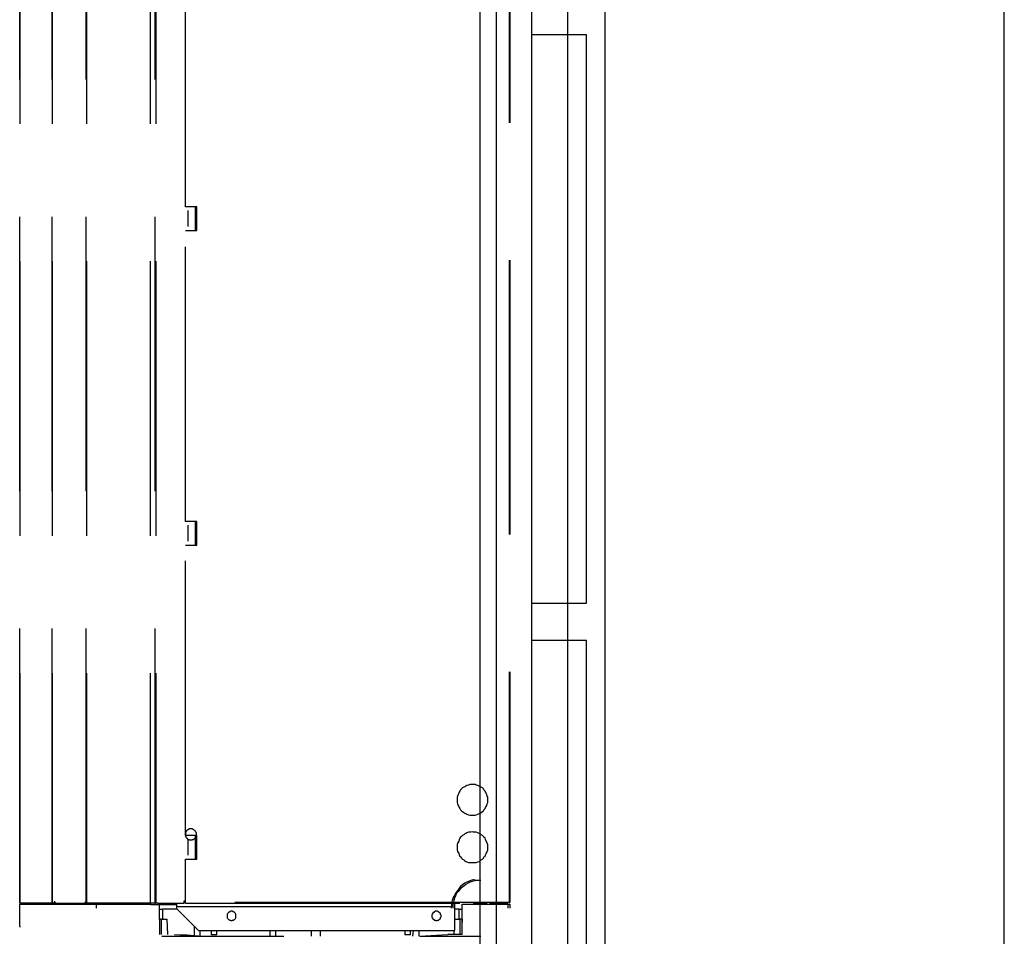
# Model space of a CAD drawing. Header units: millimetres. Extents: x 335 to 739279, y -1 to 84.
# Tile 187 of 244: x 382.03 to 383.83, y 65.51 to 67.17. Entities that reach past the tile are written whole.
import ezdxf

# ---------------------------------------------------------------- set-up
doc = ezdxf.new("R2010")
doc.units = ezdxf.units.MM
doc.header["$MEASUREMENT"] = 0
doc.linetypes.add('Dashed', pattern=[0.75, 0.5, -0.25])

msp = doc.modelspace()

# ---------------------------------------------------------------- linework, layer by layer
at = {"color": 7}
for p, q in [((382.8728, 45.7409), (382.8728, 77.7009)), ((382.9018, 69.4089), (382.9018, 62.7759)), ((383.0998, 69.4089), (383.0998, 62.7759)), ((383.8278, 62.7759), (383.8278, 69.4089)), ((382.9668, 67.1469), (382.9668, 67.2119)), ((383.0318, 67.2119), (383.0318, 67.1469)), ((383.0318, 67.1469), (382.9668, 67.1469)), ((382.9668, 66.1119), (382.9668, 67.1469)), ((383.0668, 67.1469), (383.0318, 67.1469)), ((383.0318, 67.1469), (383.0318, 66.1119)), ((383.0668, 66.1119), (383.0668, 67.1469)), ((382.9668, 66.0439), (382.9668, 66.1119)), ((382.9668, 66.1119), (383.0318, 66.1119)), ((383.0318, 66.1119), (383.0668, 66.1119)), ((383.0318, 66.1119), (383.0318, 66.0439)), ((383.0318, 66.0439), (382.9668, 66.0439)), ((382.9668, 65.0089), (382.9668, 66.0439)), ((383.0668, 66.0439), (383.0318, 66.0439)), ((383.0318, 66.0439), (383.0318, 65.0089)), ((383.0668, 65.0089), (383.0668, 66.0439))]:
    msp.add_line(p, q, dxfattribs=at)
at = {"color": 8, "linetype": 'Dashed'}
for p, q in [((382.0338, 67.4849), (382.0338, 65.5659)), ((382.0338, 65.5659), (382.0338, 67.4849)), ((382.0928, 67.4849), (382.0928, 65.5659)), ((382.0928, 65.5659), (382.0928, 67.4849)), ((382.1548, 65.5659), (382.1548, 67.4849)), ((382.1558, 67.4849), (382.1558, 65.5659)), ((382.2718, 67.4849), (382.2718, 65.5659)), ((382.2808, 65.5659), (382.2808, 67.4849)), ((382.2818, 67.4849), (382.2818, 65.5659)), ((382.9258, 67.4869), (382.9258, 65.5669)), ((382.9268, 67.4869), (382.9268, 65.5669)), ((382.3358, 66.8339), (382.3358, 67.3629)), ((382.3568, 66.8339), (382.3358, 66.8339)), ((382.3408, 66.7979), (382.3408, 66.8269)), ((382.3538, 66.8339), (382.3538, 66.8269)), ((382.3538, 66.8339), (382.3538, 66.7909)), ((382.3538, 66.8269), (382.3568, 66.8269)), ((382.3568, 66.8269), (382.3568, 66.8339)), ((382.3568, 66.7979), (382.3568, 66.8269)), ((382.3358, 66.2609), (382.3358, 66.7909)), ((382.3358, 66.7909), (382.3568, 66.7909)), ((382.3538, 66.7979), (382.3538, 66.7909)), ((382.3538, 66.7979), (382.3568, 66.7979)), ((382.3568, 66.7909), (382.3568, 66.7979)), ((382.3568, 66.2609), (382.3358, 66.2609)), ((382.3408, 66.2249), (382.3408, 66.2539)), ((382.3538, 66.2609), (382.3538, 66.2539)), ((382.3538, 66.2609), (382.3538, 66.2179)), ((382.3538, 66.2539), (382.3568, 66.2539)), ((382.3568, 66.2539), (382.3568, 66.2609)), ((382.3568, 66.2249), (382.3568, 66.2539)), ((382.3358, 65.6889), (382.3358, 66.2179)), ((382.3358, 66.2179), (382.3568, 66.2179)), ((382.3538, 66.2249), (382.3538, 66.2179)), ((382.3538, 66.2249), (382.3568, 66.2249)), ((382.3568, 66.2179), (382.3568, 66.2249)), ((382.3568, 65.6889), (382.3358, 65.6889)), ((382.3408, 65.6529), (382.3408, 65.6819)), ((382.3538, 65.6889), (382.3538, 65.6459)), ((382.3538, 65.6819), (382.3568, 65.6819)), ((382.3568, 65.6819), (382.3568, 65.6889)), ((382.3568, 65.6529), (382.3568, 65.6819)), ((382.3358, 65.5669), (382.3358, 65.6459)), ((382.3358, 65.6459), (382.3568, 65.6459)), ((382.3538, 65.6529), (382.3568, 65.6529)), ((382.3568, 65.6459), (382.3568, 65.6529)), ((382.0438, 65.5659), (382.0338, 65.5659)), ((382.0338, 65.5659), (382.0358, 65.5659)), ((382.0338, 65.5659), (382.0358, 65.5659)), ((382.0338, 65.5239), (382.0338, 65.5639)), ((382.0338, 65.5639), (382.1738, 65.5639)), ((382.0358, 65.5639), (382.0358, 65.5659)), ((382.0438, 65.5659), (382.0898, 65.5659)), ((382.0448, 65.5659), (382.0438, 65.5659)), ((382.0898, 65.5659), (382.0448, 65.5659)), ((382.0928, 65.5659), (382.0898, 65.5659)), ((382.0898, 65.5659), (382.0908, 65.5659)), ((382.0898, 65.5659), (382.0908, 65.5659)), ((382.0958, 65.5659), (382.0928, 65.5659)), ((382.0938, 65.5639), (382.0938, 65.5659)), ((382.0958, 65.5659), (382.1528, 65.5659)), ((382.0958, 65.5659), (382.1528, 65.5659)), ((382.1548, 65.5659), (382.1528, 65.5659)), ((382.1558, 65.5659), (382.1548, 65.5659)), ((382.1578, 65.5659), (382.1558, 65.5659)), ((382.1568, 65.5639), (382.1568, 65.5659)), ((382.1578, 65.5659), (382.2698, 65.5659)), ((382.2698, 65.5659), (382.1578, 65.5659)), ((382.1738, 65.5569), (382.1738, 65.5639)), ((382.1738, 65.5639), (382.2728, 65.5639)), ((382.2718, 65.5659), (382.2698, 65.5659)), ((382.2808, 65.5659), (382.2718, 65.5659)), ((382.2728, 65.5629), (382.2728, 65.5659)), ((382.2808, 65.5629), (382.2728, 65.5629)), ((382.2818, 65.5659), (382.2808, 65.5659)), ((382.2808, 65.5629), (382.2808, 65.5659)), ((382.2938, 65.5629), (382.2808, 65.5629)), ((382.2858, 65.5659), (382.2818, 65.5659)), ((382.2858, 65.5659), (382.3338, 65.5659)), ((382.2858, 65.5659), (382.3338, 65.5659)), ((382.2878, 65.5629), (382.2888, 65.5089)), ((382.2878, 65.5549), (382.2938, 65.5549)), ((382.2938, 65.5629), (382.2938, 65.5659)), ((382.3198, 65.5629), (382.2938, 65.5629)), ((382.3208, 65.5549), (382.2938, 65.5549)), ((382.2938, 65.5549), (382.2938, 65.5369)), ((382.3198, 65.5659), (382.3198, 65.5599)), ((382.3198, 65.5599), (382.8268, 65.5599)), ((382.3198, 65.5599), (382.3198, 65.5559)), ((382.3198, 65.5559), (382.3598, 65.5159)), ((382.3338, 65.5699), (382.3358, 65.5699)), ((382.3338, 65.5659), (382.3338, 65.5699)), ((382.3338, 65.5679), (382.3358, 65.5679)), ((382.3358, 65.5679), (382.3338, 65.5679)), ((382.3338, 65.5669), (382.3358, 65.5669)), ((382.9258, 65.5669), (382.3358, 65.5669)), ((382.3358, 65.5659), (382.3358, 65.5669)), ((382.3358, 65.5659), (382.9258, 65.5659)), ((382.8268, 65.5599), (382.8268, 65.5659)), ((382.8268, 65.5159), (382.8268, 65.5599)), ((382.8348, 65.5549), (382.8268, 65.5549)), ((382.8348, 65.5549), (382.8398, 65.5549)), ((382.8348, 65.5369), (382.8348, 65.5549)), ((382.8398, 65.5089), (382.8398, 65.5639)), ((382.8398, 65.5639), (382.9238, 65.5639)), ((382.8608, 65.5659), (382.8608, 65.5639)), ((382.8858, 65.5649), (382.8608, 65.5649)), ((382.9098, 65.5649), (382.8898, 65.5649)), ((382.9098, 65.5659), (382.9098, 65.5649)), ((382.9098, 65.5649), (382.9228, 65.5649)), ((382.9228, 65.5649), (382.9228, 65.5659)), ((382.9238, 65.5569), (382.9238, 65.5639)), ((382.9238, 65.5639), (382.9268, 65.5639)), ((382.9268, 65.5669), (382.9258, 65.5669)), ((382.9258, 65.5669), (382.9258, 65.5659)), ((382.9268, 65.5639), (382.9268, 65.5569)), ((382.2918, 65.5369), (382.2878, 65.5369)), ((382.2918, 65.5369), (382.3028, 65.5369)), ((382.2918, 65.5369), (382.2918, 65.5259)), ((382.3038, 65.5089), (382.3028, 65.5369)), ((382.8268, 65.5369), (382.8358, 65.5369)), ((382.8398, 65.5369), (382.8358, 65.5369)), ((382.8358, 65.5369), (382.8358, 65.5259)), ((382.8398, 65.5369), (382.8398, 65.5309)), ((382.0338, 65.5239), (382.0338, 65.5219)), ((382.2918, 65.5259), (382.2918, 65.5089)), ((382.3518, 65.5239), (382.3518, 65.5069)), ((382.8358, 65.5259), (382.8358, 65.5089)), ((382.2928, 65.5059), (382.3388, 65.5059)), ((382.3158, 65.5089), (382.3668, 65.5059)), ((382.3158, 65.5089), (382.3388, 65.5079)), ((382.3388, 65.5079), (382.3668, 65.5059)), ((382.3388, 65.5059), (382.4318, 65.5059)), ((382.3598, 65.5159), (382.8268, 65.5159)), ((382.3628, 65.5059), (382.3628, 65.5159)), ((382.3668, 65.5059), (382.4658, 65.5059)), ((382.3828, 65.5159), (382.3828, 65.5079)), ((382.3928, 65.5079), (382.3828, 65.5079)), ((382.3928, 65.5079), (382.3928, 65.5159)), ((382.4318, 65.5059), (382.5148, 65.5059)), ((382.4658, 65.5059), (382.5148, 65.5059)), ((382.4898, 65.5159), (382.4898, 65.5059)), ((382.5008, 65.5059), (382.5008, 65.5159)), ((382.5658, 65.5059), (382.5658, 65.5159)), ((382.5818, 65.5059), (382.5818, 65.5159)), ((382.7358, 65.5159), (382.7358, 65.5079)), ((382.7458, 65.5079), (382.7358, 65.5079)), ((382.7458, 65.5079), (382.7458, 65.5159)), ((382.7508, 65.5159), (382.7498, 65.5059)), ((382.7618, 65.5059), (382.7618, 65.5159)), ((382.7628, 65.5059), (382.8138, 65.5089)), ((382.7628, 65.5059), (382.8738, 65.5059)), ((382.8398, 65.5089), (382.8138, 65.5089)), ((382.8248, 65.5159), (382.8248, 65.5089))]:
    msp.add_line(p, q, dxfattribs=at)
for points in [[(382.8868, 65.7539), (382.8868, 65.7559), (382.8868, 65.7589), (382.8858, 65.7609), (382.8848, 65.7639), (382.8838, 65.7659), (382.8828, 65.7679), (382.8818, 65.7699), (382.8798, 65.7719), (382.8788, 65.7739), (382.8768, 65.7759), (382.8748, 65.7769), (382.8728, 65.7779), (382.8708, 65.7789), (382.8688, 65.7799), (382.8658, 65.7809), (382.8638, 65.7819), (382.8608, 65.7819), (382.8588, 65.7819), (382.8558, 65.7819), (382.8538, 65.7819), (382.8518, 65.7809), (382.8488, 65.7799), (382.8468, 65.7789), (382.8448, 65.7779), (382.8428, 65.7769), (382.8408, 65.7759), (382.8388, 65.7739), (382.8368, 65.7719), (382.8358, 65.7699), (382.8348, 65.7679), (382.8338, 65.7659), (382.8328, 65.7639), (382.8318, 65.7609), (382.8308, 65.7589), (382.8308, 65.7559), (382.8308, 65.7539), (382.8308, 65.7519), (382.8308, 65.7489), (382.8318, 65.7469), (382.8328, 65.7439), (382.8338, 65.7419), (382.8348, 65.7399), (382.8358, 65.7379), (382.8368, 65.7359), (382.8388, 65.7339), (382.8408, 65.7329), (382.8428, 65.7309), (382.8448, 65.7299), (382.8468, 65.7289), (382.8488, 65.7279), (382.8518, 65.7269), (382.8538, 65.7259), (382.8558, 65.7259), (382.8588, 65.7259), (382.8608, 65.7259), (382.8638, 65.7259), (382.8658, 65.7269), (382.8688, 65.7279), (382.8708, 65.7289), (382.8728, 65.7299), (382.8748, 65.7309), (382.8768, 65.7329), (382.8788, 65.7339), (382.8798, 65.7359), (382.8818, 65.7379), (382.8828, 65.7399), (382.8838, 65.7419), (382.8848, 65.7439), (382.8858, 65.7469), (382.8868, 65.7489), (382.8868, 65.7519), (382.8868, 65.7539)], [(382.3558, 65.6909), (382.3558, 65.6919), (382.3558, 65.6929), (382.3558, 65.6939), (382.3548, 65.6949), (382.3548, 65.6949), (382.3548, 65.6959), (382.3538, 65.6969), (382.3538, 65.6979), (382.3528, 65.6979), (382.3518, 65.6989), (382.3518, 65.6989), (382.3508, 65.6999), (382.3498, 65.6999), (382.3488, 65.7009), (382.3478, 65.7009), (382.3478, 65.7009), (382.3468, 65.7009), (382.3458, 65.7009), (382.3448, 65.7009), (382.3438, 65.7009), (382.3428, 65.7009), (382.3418, 65.7009), (382.3418, 65.6999), (382.3408, 65.6999), (382.3398, 65.6989), (382.3388, 65.6989), (382.3388, 65.6979), (382.3378, 65.6979), (382.3378, 65.6969), (382.3368, 65.6959), (382.3368, 65.6949), (382.3358, 65.6949), (382.3358, 65.6939), (382.3358, 65.6929), (382.3358, 65.6919), (382.3358, 65.6909), (382.3358, 65.6899), (382.3358, 65.6889), (382.3358, 65.6889), (382.3358, 65.6879), (382.3368, 65.6869), (382.3368, 65.6859), (382.3378, 65.6849), (382.3378, 65.6849), (382.3388, 65.6839), (382.3388, 65.6829), (382.3398, 65.6829), (382.3408, 65.6819), (382.3418, 65.6819), (382.3418, 65.6819), (382.3428, 65.6809), (382.3438, 65.6809), (382.3448, 65.6809), (382.3458, 65.6809), (382.3468, 65.6809), (382.3478, 65.6809), (382.3478, 65.6809), (382.3488, 65.6819), (382.3498, 65.6819), (382.3508, 65.6819), (382.3518, 65.6829), (382.3518, 65.6829), (382.3528, 65.6839), (382.3538, 65.6849), (382.3538, 65.6849), (382.3548, 65.6859), (382.3548, 65.6869), (382.3548, 65.6879), (382.3558, 65.6889), (382.3558, 65.6889), (382.3558, 65.6899), (382.3558, 65.6909)], [(382.8868, 65.6679), (382.8868, 65.6699), (382.8868, 65.6719), (382.8858, 65.6749), (382.8848, 65.6769), (382.8838, 65.6789), (382.8828, 65.6819), (382.8818, 65.6839), (382.8798, 65.6859), (382.8788, 65.6869), (382.8768, 65.6889), (382.8748, 65.6899), (382.8728, 65.6919), (382.8708, 65.6929), (382.8688, 65.6939), (382.8658, 65.6949), (382.8638, 65.6949), (382.8608, 65.6949), (382.8588, 65.6959), (382.8558, 65.6949), (382.8538, 65.6949), (382.8518, 65.6949), (382.8488, 65.6939), (382.8468, 65.6929), (382.8448, 65.6919), (382.8428, 65.6899), (382.8408, 65.6889), (382.8388, 65.6869), (382.8368, 65.6859), (382.8358, 65.6839), (382.8348, 65.6819), (382.8338, 65.6789), (382.8328, 65.6769), (382.8318, 65.6749), (382.8308, 65.6719), (382.8308, 65.6699), (382.8308, 65.6679), (382.8308, 65.6649), (382.8308, 65.6629), (382.8318, 65.6599), (382.8328, 65.6579), (382.8338, 65.6559), (382.8348, 65.6539), (382.8358, 65.6509), (382.8368, 65.6499), (382.8388, 65.6479), (382.8408, 65.6459), (382.8428, 65.6449), (382.8448, 65.6429), (382.8468, 65.6419), (382.8488, 65.6409), (382.8518, 65.6399), (382.8538, 65.6399), (382.8558, 65.6399), (382.8588, 65.6399), (382.8608, 65.6399), (382.8638, 65.6399), (382.8658, 65.6399), (382.8688, 65.6409), (382.8708, 65.6419), (382.8728, 65.6429), (382.8748, 65.6449), (382.8768, 65.6459), (382.8788, 65.6479), (382.8798, 65.6499), (382.8818, 65.6509), (382.8828, 65.6539), (382.8838, 65.6559), (382.8848, 65.6579), (382.8858, 65.6599), (382.8868, 65.6629), (382.8868, 65.6649), (382.8868, 65.6679)], [(382.8628, 65.6089), (382.8578, 65.6079), (382.8528, 65.6059), (382.8488, 65.6039), (382.8448, 65.6019), (382.8408, 65.5989), (382.8368, 65.5959), (382.8338, 65.5919), (382.8308, 65.5879), (382.8278, 65.5839), (382.8258, 65.5799), (382.8238, 65.5759), (382.8218, 65.5709), (382.8208, 65.5659), (382.8208, 65.5619), (382.8198, 65.5569)], [(382.8738, 65.6069), (382.8688, 65.6069), (382.8638, 65.6069), (382.8598, 65.6059), (382.8548, 65.6039), (382.8508, 65.6019), (382.8468, 65.5999), (382.8428, 65.5969), (382.8388, 65.5939), (382.8358, 65.5909), (382.8328, 65.5869), (382.8298, 65.5839), (382.8278, 65.5789), (382.8258, 65.5749), (382.8248, 65.5709), (382.8238, 65.5659), (382.8228, 65.5619), (382.8228, 65.5569)], [(382.0348, 65.5659), (382.0348, 65.5659), (382.0348, 65.5669), (382.0348, 65.5669), (382.0348, 65.5669), (382.0348, 65.5669), (382.0348, 65.5669), (382.0348, 65.5669), (382.0348, 65.5669), (382.0348, 65.5669), (382.0348, 65.5669), (382.0348, 65.5669), (382.0348, 65.5669), (382.0348, 65.5669), (382.0348, 65.5669), (382.0348, 65.5669), (382.0348, 65.5669), (382.0338, 65.5669), (382.0338, 65.5669), (382.0338, 65.5669), (382.0338, 65.5669), (382.0338, 65.5669), (382.0338, 65.5669), (382.0338, 65.5669), (382.0338, 65.5669), (382.0338, 65.5669), (382.0338, 65.5669), (382.0338, 65.5669), (382.0338, 65.5669), (382.0338, 65.5669), (382.0338, 65.5669), (382.0338, 65.5669), (382.0338, 65.5669), (382.0338, 65.5669), (382.0338, 65.5669), (382.0338, 65.5659), (382.0338, 65.5659), (382.0338, 65.5659), (382.0338, 65.5659), (382.0338, 65.5659), (382.0338, 65.5659), (382.0338, 65.5659), (382.0338, 65.5659), (382.0338, 65.5659), (382.0338, 65.5659), (382.0338, 65.5659), (382.0338, 65.5659), (382.0338, 65.5659), (382.0338, 65.5659), (382.0338, 65.5659), (382.0338, 65.5659), (382.0338, 65.5659), (382.0338, 65.5659), (382.0338, 65.5659), (382.0338, 65.5659), (382.0338, 65.5659), (382.0348, 65.5659), (382.0348, 65.5659), (382.0348, 65.5659), (382.0348, 65.5659), (382.0348, 65.5659), (382.0348, 65.5659), (382.0348, 65.5659), (382.0348, 65.5659), (382.0348, 65.5659), (382.0348, 65.5659), (382.0348, 65.5659), (382.0348, 65.5659), (382.0348, 65.5659), (382.0348, 65.5659), (382.0348, 65.5659), (382.0348, 65.5659), (382.0348, 65.5659)], [(382.0988, 65.5659), (382.0988, 65.5659), (382.0988, 65.5659), (382.0988, 65.5669), (382.0988, 65.5669), (382.0988, 65.5669), (382.0988, 65.5669), (382.0988, 65.5669), (382.0988, 65.5669), (382.0988, 65.5669), (382.0988, 65.5669), (382.0978, 65.5669), (382.0978, 65.5669), (382.0978, 65.5679), (382.0978, 65.5679), (382.0978, 65.5679), (382.0978, 65.5679), (382.0978, 65.5679), (382.0978, 65.5679), (382.0968, 65.5679), (382.0968, 65.5679), (382.0968, 65.5679), (382.0968, 65.5679), (382.0968, 65.5679), (382.0968, 65.5669), (382.0968, 65.5669), (382.0968, 65.5669), (382.0968, 65.5669), (382.0958, 65.5669), (382.0958, 65.5669), (382.0958, 65.5669), (382.0958, 65.5669), (382.0958, 65.5669), (382.0958, 65.5669), (382.0958, 65.5659), (382.0958, 65.5659), (382.0958, 65.5659), (382.0958, 65.5659), (382.0958, 65.5659), (382.0958, 65.5659), (382.0958, 65.5659), (382.0958, 65.5659), (382.0958, 65.5649), (382.0958, 65.5649), (382.0958, 65.5649), (382.0968, 65.5649), (382.0968, 65.5649), (382.0968, 65.5649), (382.0968, 65.5649), (382.0968, 65.5649), (382.0968, 65.5649), (382.0968, 65.5649), (382.0968, 65.5649), (382.0968, 65.5649), (382.0978, 65.5649), (382.0978, 65.5649), (382.0978, 65.5649), (382.0978, 65.5649), (382.0978, 65.5649), (382.0978, 65.5649), (382.0978, 65.5649), (382.0978, 65.5649), (382.0988, 65.5649), (382.0988, 65.5649), (382.0988, 65.5649), (382.0988, 65.5649), (382.0988, 65.5649), (382.0988, 65.5659), (382.0988, 65.5659), (382.0988, 65.5659), (382.0988, 65.5659), (382.0988, 65.5659), (382.0988, 65.5659)], [(382.1558, 65.5659), (382.1558, 65.5659), (382.1558, 65.5659), (382.1558, 65.5669), (382.1558, 65.5669), (382.1558, 65.5669), (382.1558, 65.5669), (382.1558, 65.5669), (382.1558, 65.5669), (382.1548, 65.5669), (382.1548, 65.5669), (382.1548, 65.5669), (382.1548, 65.5669), (382.1548, 65.5679), (382.1548, 65.5679), (382.1548, 65.5679), (382.1548, 65.5679), (382.1548, 65.5679), (382.1538, 65.5679), (382.1538, 65.5679), (382.1538, 65.5679), (382.1538, 65.5679), (382.1538, 65.5679), (382.1538, 65.5679), (382.1538, 65.5669), (382.1538, 65.5669), (382.1528, 65.5669), (382.1528, 65.5669), (382.1528, 65.5669), (382.1528, 65.5669), (382.1528, 65.5669), (382.1528, 65.5669), (382.1528, 65.5669), (382.1528, 65.5669), (382.1528, 65.5659), (382.1528, 65.5659), (382.1528, 65.5659), (382.1528, 65.5659), (382.1528, 65.5659), (382.1528, 65.5659), (382.1528, 65.5659), (382.1528, 65.5659), (382.1528, 65.5649), (382.1528, 65.5649), (382.1528, 65.5649), (382.1528, 65.5649), (382.1528, 65.5649), (382.1538, 65.5649), (382.1538, 65.5649), (382.1538, 65.5649), (382.1538, 65.5649), (382.1538, 65.5649), (382.1538, 65.5649), (382.1538, 65.5649), (382.1538, 65.5649), (382.1548, 65.5649), (382.1548, 65.5649), (382.1548, 65.5649), (382.1548, 65.5649), (382.1548, 65.5649), (382.1548, 65.5649), (382.1548, 65.5649), (382.1548, 65.5649), (382.1548, 65.5649), (382.1558, 65.5649), (382.1558, 65.5649), (382.1558, 65.5649), (382.1558, 65.5659), (382.1558, 65.5659), (382.1558, 65.5659), (382.1558, 65.5659), (382.1558, 65.5659), (382.1558, 65.5659)], [(382.4278, 65.5429), (382.4278, 65.5429), (382.4278, 65.5439), (382.4278, 65.5449), (382.4278, 65.5449), (382.4278, 65.5459), (382.4268, 65.5469), (382.4268, 65.5469), (382.4258, 65.5479), (382.4258, 65.5489), (382.4248, 65.5489), (382.4248, 65.5489), (382.4238, 65.5499), (382.4238, 65.5499), (382.4228, 65.5499), (382.4218, 65.5509), (382.4208, 65.5509), (382.4208, 65.5509), (382.4198, 65.5509), (382.4188, 65.5509), (382.4188, 65.5509), (382.4178, 65.5509), (382.4168, 65.5499), (382.4158, 65.5499), (382.4158, 65.5499), (382.4148, 65.5489), (382.4148, 65.5489), (382.4138, 65.5489), (382.4138, 65.5479), (382.4128, 65.5469), (382.4128, 65.5469), (382.4118, 65.5459), (382.4118, 65.5449), (382.4118, 65.5449), (382.4118, 65.5439), (382.4118, 65.5429), (382.4118, 65.5429), (382.4118, 65.5419), (382.4118, 65.5409), (382.4118, 65.5399), (382.4118, 65.5399), (382.4118, 65.5389), (382.4128, 65.5379), (382.4128, 65.5379), (382.4138, 65.5369), (382.4138, 65.5369), (382.4148, 65.5359), (382.4148, 65.5359), (382.4158, 65.5349), (382.4158, 65.5349), (382.4168, 65.5349), (382.4178, 65.5349), (382.4188, 65.5339), (382.4188, 65.5339), (382.4198, 65.5339), (382.4208, 65.5339), (382.4208, 65.5339), (382.4218, 65.5349), (382.4228, 65.5349), (382.4238, 65.5349), (382.4238, 65.5349), (382.4248, 65.5359), (382.4248, 65.5359), (382.4258, 65.5369), (382.4258, 65.5369), (382.4268, 65.5379), (382.4268, 65.5379), (382.4278, 65.5389), (382.4278, 65.5399), (382.4278, 65.5399), (382.4278, 65.5409), (382.4278, 65.5419), (382.4278, 65.5429)], [(382.8018, 65.5429), (382.8018, 65.5429), (382.8018, 65.5439), (382.8008, 65.5449), (382.8008, 65.5449), (382.8008, 65.5459), (382.8008, 65.5469), (382.7998, 65.5469), (382.7998, 65.5479), (382.7988, 65.5489), (382.7988, 65.5489), (382.7978, 65.5489), (382.7968, 65.5499), (382.7968, 65.5499), (382.7958, 65.5499), (382.7948, 65.5509), (382.7948, 65.5509), (382.7938, 65.5509), (382.7928, 65.5509), (382.7928, 65.5509), (382.7918, 65.5509), (382.7908, 65.5509), (382.7898, 65.5499), (382.7898, 65.5499), (382.7888, 65.5499), (382.7888, 65.5489), (382.7878, 65.5489), (382.7868, 65.5489), (382.7868, 65.5479), (382.7868, 65.5469), (382.7858, 65.5469), (382.7858, 65.5459), (382.7848, 65.5449), (382.7848, 65.5449), (382.7848, 65.5439), (382.7848, 65.5429), (382.7848, 65.5429), (382.7848, 65.5419), (382.7848, 65.5409), (382.7848, 65.5399), (382.7848, 65.5399), (382.7858, 65.5389), (382.7858, 65.5379), (382.7868, 65.5379), (382.7868, 65.5369), (382.7868, 65.5369), (382.7878, 65.5359), (382.7888, 65.5359), (382.7888, 65.5349), (382.7898, 65.5349), (382.7898, 65.5349), (382.7908, 65.5349), (382.7918, 65.5339), (382.7928, 65.5339), (382.7928, 65.5339), (382.7938, 65.5339), (382.7948, 65.5339), (382.7948, 65.5349), (382.7958, 65.5349), (382.7968, 65.5349), (382.7968, 65.5349), (382.7978, 65.5359), (382.7988, 65.5359), (382.7988, 65.5369), (382.7998, 65.5369), (382.7998, 65.5379), (382.8008, 65.5379), (382.8008, 65.5389), (382.8008, 65.5399), (382.8008, 65.5399), (382.8018, 65.5409), (382.8018, 65.5419), (382.8018, 65.5429)]]:
    msp.add_lwpolyline(points, dxfattribs=at)

doc.saveas('drawing.dxf')
